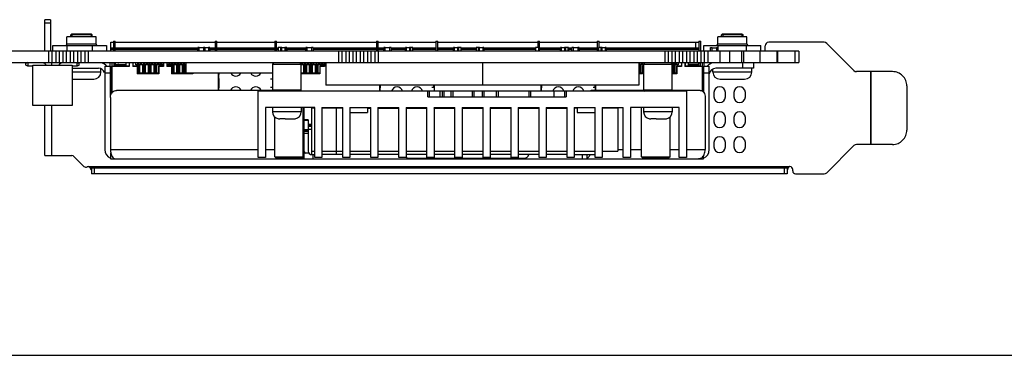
# Model space of a CAD drawing. Header units: millimetres. Extents: x -569 to -228, y 280 to 627.
# Tile 2 of 24: x -454 to -316, y 280 to 327. Entities that reach past the tile are written whole.
import ezdxf

# ---------------------------------------------------------------- set-up
doc = ezdxf.new("R2010")
doc.units = ezdxf.units.MM
doc.header["$LTSCALE"] = 32.67
doc.layers.get('0').update_dxf_attribs({"linetype": 'CONTINUOUS'})
doc.layers.add('00_COMPONENTS', color=7, linetype='CONTINUOUS')

msp = doc.modelspace()

# ---------------------------------------------------------------- linework, layer by layer
msp.add_line((-569.084, 280.079), (-227.558, 280.079))
at = {"layer": '00_COMPONENTS', "color": 7}
for p, q in [((-450.886, 322.702), (-450.886, 327.112)), ((-450.086, 327.112), (-450.886, 327.112)), ((-450.086, 327.112), (-450.086, 322.702)), ((-447.776, 323.702), (-447.776, 324.702)), ((-443.676, 324.702), (-447.776, 324.702)), ((-447.126, 325.102), (-447.226, 325.002)), ((-447.226, 324.702), (-447.226, 325.002)), ((-444.226, 325.002), (-447.226, 325.002)), ((-444.328, 325.102), (-447.125, 325.102)), ((-444.326, 325.102), (-444.226, 325.002)), ((-444.226, 324.702), (-444.226, 325.002)), ((-443.676, 323.702), (-443.676, 324.702)), ((-352.476, 324.702), (-356.576, 324.702)), ((-356.576, 323.702), (-356.576, 324.702)), ((-355.926, 325.102), (-356.026, 325.002)), ((-353.026, 325.002), (-356.026, 325.002)), ((-356.026, 324.702), (-356.026, 325.002)), ((-353.128, 325.102), (-355.925, 325.102)), ((-353.126, 325.102), (-353.026, 325.002)), ((-353.026, 324.702), (-353.026, 325.002)), ((-352.476, 323.702), (-352.476, 324.702)), ((-449.726, 322.702), (-449.726, 323.502)), ((-449.726, 323.502), (-442.226, 323.502)), ((-442.226, 323.502), (-442.226, 322.702)), ((-441.626, 323.142), (-441.626, 323.942)), ((-441.626, 323.942), (-441.251, 323.942)), ((-441.626, 322.702), (-441.626, 323.142)), ((-441.251, 323.142), (-441.626, 323.142)), ((-441.251, 324.102), (-441.251, 322.702)), ((-441.251, 324.102), (-441.002, 324.102)), ((-441.002, 322.702), (-441.002, 324.102)), ((-441.002, 323.942), (-427, 323.942)), ((-429.421, 323.142), (-441.002, 323.142)), ((-429.421, 322.702), (-429.421, 323.202)), ((-429.221, 323.202), (-429.421, 323.202)), ((-428.621, 323.182), (-429.221, 323.182)), ((-428.421, 323.202), (-428.621, 323.202)), ((-428.421, 323.202), (-428.421, 322.702)), ((-427.935, 323.182), (-428.421, 323.182)), ((-427.735, 323.202), (-427.935, 323.202)), ((-427.735, 323.202), (-427.735, 322.702)), ((-427, 323.142), (-427.735, 323.142)), ((-427, 324.102), (-427, 322.702)), ((-427, 324.102), (-426.751, 324.102)), ((-426.751, 322.702), (-426.751, 324.102)), ((-426.751, 323.942), (-418.651, 323.942)), ((-418.651, 323.142), (-426.751, 323.142)), ((-418.651, 324.102), (-418.651, 322.702)), ((-418.651, 324.102), (-418.402, 324.102)), ((-418.402, 322.702), (-418.402, 324.102)), ((-418.402, 323.942), (-404.4, 323.942)), ((-418.146, 323.142), (-418.402, 323.142)), ((-418.146, 323.202), (-418.146, 322.702)), ((-417.651, 323.202), (-418.146, 323.202)), ((-417.792, 322.702), (-417.792, 323.202)), ((-417.241, 323.182), (-417.665, 323.182)), ((-416.937, 323.202), (-417.227, 323.202)), ((-417.085, 323.202), (-417.085, 322.702)), ((-416.937, 323.202), (-416.937, 322.702)), ((-414.282, 323.142), (-416.937, 323.142)), ((-414.282, 322.702), (-414.282, 323.202)), ((-414.082, 323.202), (-414.282, 323.202)), ((-413.482, 323.182), (-414.082, 323.182)), ((-413.282, 323.202), (-413.482, 323.202)), ((-413.282, 323.202), (-413.282, 322.702)), ((-404.4, 323.142), (-413.282, 323.142)), ((-404.4, 324.102), (-404.4, 322.702)), ((-404.4, 324.102), (-404.151, 324.102)), ((-404.151, 322.702), (-404.151, 324.102)), ((-404.151, 323.942), (-396.051, 323.942)), ((-403.35, 323.142), (-404.151, 323.142)), ((-403.35, 322.702), (-403.35, 323.202)), ((-403.15, 323.202), (-403.35, 323.202)), ((-402.55, 323.182), (-403.15, 323.182)), ((-402.35, 323.202), (-402.55, 323.202)), ((-402.35, 323.202), (-402.35, 322.702)), ((-400.34, 323.142), (-402.35, 323.142)), ((-400.34, 322.702), (-400.34, 323.202)), ((-400.198, 323.202), (-400.34, 323.202)), ((-399.76, 323.182), (-400.184, 323.182)), ((-399.279, 323.202), (-399.774, 323.202)), ((-399.633, 323.202), (-399.633, 322.702)), ((-399.279, 322.702), (-399.279, 323.202)), ((-396.051, 323.142), (-399.279, 323.142)), ((-396.051, 324.102), (-396.051, 322.702)), ((-396.051, 324.102), (-395.802, 324.102)), ((-395.802, 322.702), (-395.802, 324.102)), ((-395.802, 323.942), (-381.8, 323.942)), ((-393.582, 323.142), (-395.802, 323.142)), ((-393.582, 322.702), (-393.582, 323.202)), ((-393.441, 323.202), (-393.582, 323.202)), ((-393.002, 323.182), (-393.426, 323.182)), ((-392.521, 323.202), (-393.016, 323.202)), ((-392.875, 323.202), (-392.875, 322.702)), ((-392.521, 322.702), (-392.521, 323.202)), ((-390.428, 323.142), (-392.521, 323.142)), ((-389.933, 323.202), (-390.428, 323.202)), ((-390.428, 323.202), (-390.428, 322.702)), ((-390.075, 322.702), (-390.075, 323.202)), ((-389.523, 323.182), (-389.947, 323.182)), ((-389.368, 323.202), (-389.509, 323.202)), ((-389.368, 323.202), (-389.368, 322.702)), ((-382.124, 323.142), (-389.368, 323.142)), ((-381.624, 323.202), (-382.124, 323.202)), ((-382.124, 323.202), (-382.124, 322.702)), ((-381.8, 324.102), (-381.551, 324.102)), ((-381.8, 324.102), (-381.8, 323.202)), ((-381.624, 322.702), (-381.624, 323.202)), ((-381.551, 322.702), (-381.551, 324.102)), ((-381.551, 323.942), (-373.451, 323.942)), ((-378.596, 323.142), (-381.551, 323.142)), ((-378.455, 323.202), (-378.596, 323.202)), ((-378.596, 322.702), (-378.596, 323.202)), ((-378.016, 323.182), (-378.44, 323.182)), ((-377.491, 323.202), (-378.03, 323.202)), ((-377.889, 323.202), (-377.889, 322.702)), ((-377.535, 322.702), (-377.535, 323.202)), ((-377.491, 323.202), (-377.491, 322.702)), ((-376.995, 323.142), (-377.491, 323.142)), ((-376.795, 323.202), (-376.995, 323.202)), ((-376.995, 322.702), (-376.995, 323.202)), ((-376.195, 323.182), (-376.795, 323.182)), ((-375.995, 323.202), (-376.195, 323.202)), ((-375.995, 323.202), (-375.995, 322.702)), ((-373.451, 323.142), (-375.995, 323.142)), ((-373.451, 324.102), (-373.202, 324.102)), ((-373.451, 324.102), (-373.451, 322.702)), ((-372.769, 323.202), (-373.264, 323.202)), ((-373.264, 323.202), (-373.264, 322.702)), ((-373.202, 323.202), (-373.202, 324.102)), ((-373.202, 323.942), (-359.2, 323.942)), ((-372.91, 322.702), (-372.91, 323.202)), ((-372.359, 323.182), (-372.783, 323.182)), ((-372.203, 323.202), (-372.345, 323.202)), ((-372.203, 323.202), (-372.203, 322.702)), ((-359.2, 323.142), (-372.203, 323.142)), ((-359.2, 324.102), (-358.951, 324.102)), ((-359.2, 324.102), (-359.2, 322.702)), ((-358.951, 322.702), (-358.951, 324.102)), ((-358.526, 323.502), (-350.526, 323.502)), ((-358.526, 322.702), (-358.526, 323.502)), ((-357.561, 323.202), (-357.361, 323.202)), ((-357.561, 322.702), (-357.561, 323.202)), ((-357.361, 323.182), (-356.761, 323.182)), ((-356.761, 323.202), (-356.561, 323.202)), ((-356.561, 323.202), (-356.561, 322.702)), ((-350.526, 322.702), (-350.526, 323.502)), ((-349.926, 322.702), (-349.926, 323.442)), ((-341.653, 323.942), (-349.426, 323.942)), ((-337.483, 319.978), (-341.3, 323.795)), ((-345.226, 322.702), (-456.376, 322.702)), ((-450.355, 322.702), (-450.355, 321.102)), ((-449.847, 321.102), (-449.847, 322.702)), ((-449.339, 322.702), (-449.339, 321.102)), ((-448.831, 321.102), (-448.831, 322.702)), ((-448.323, 322.702), (-448.323, 321.102)), ((-447.815, 321.102), (-447.815, 322.702)), ((-447.307, 322.702), (-447.307, 321.102)), ((-446.799, 321.102), (-446.799, 322.702)), ((-446.291, 322.702), (-446.291, 321.102)), ((-445.783, 321.102), (-445.783, 322.702)), ((-445.275, 322.702), (-445.275, 321.102)), ((-444.767, 321.102), (-444.767, 322.702)), ((-409.715, 322.702), (-409.715, 321.102)), ((-409.207, 321.102), (-409.207, 322.702)), ((-408.699, 322.702), (-408.699, 321.102)), ((-408.191, 321.102), (-408.191, 322.702)), ((-407.683, 322.702), (-407.683, 321.102)), ((-407.175, 321.102), (-407.175, 322.702)), ((-406.667, 322.702), (-406.667, 321.102)), ((-406.159, 321.102), (-406.159, 322.702)), ((-405.651, 322.702), (-405.651, 321.102)), ((-405.143, 321.102), (-405.143, 322.702)), ((-404.635, 322.702), (-404.635, 321.102)), ((-404.127, 321.102), (-404.127, 322.702)), ((-363.995, 322.702), (-363.995, 321.102)), ((-363.487, 321.102), (-363.487, 322.702)), ((-362.979, 322.702), (-362.979, 321.102)), ((-362.471, 321.102), (-362.471, 322.702)), ((-361.963, 322.702), (-361.963, 321.102)), ((-361.455, 321.102), (-361.455, 322.702)), ((-360.947, 322.702), (-360.947, 321.102)), ((-360.439, 321.102), (-360.439, 322.702)), ((-359.931, 322.702), (-359.931, 321.102)), ((-359.423, 321.102), (-359.423, 322.702)), ((-358.915, 322.702), (-358.915, 321.102)), ((-358.407, 321.102), (-358.407, 322.702)), ((-357.976, 322.702), (-357.976, 321.102)), ((-353.176, 321.102), (-353.176, 322.702)), ((-350.65, 322.702), (-350.65, 321.102)), ((-348.276, 322.702), (-348.276, 321.102)), ((-348.176, 322.702), (-348.176, 321.102)), ((-345.226, 322.702), (-345.226, 321.102)), ((-456.376, 321.102), (-345.226, 321.102)), ((-453.236, 321.102), (-453.536, 320.952)), ((-453.536, 320.752), (-453.536, 320.952)), ((-453.236, 320.602), (-453.536, 320.752)), ((-453.236, 321.102), (-453.236, 320.602)), ((-452.536, 320.602), (-453.236, 320.602)), ((-452.536, 315.102), (-452.536, 320.752)), ((-452.536, 320.752), (-447.036, 320.752)), ((-450.886, 320.961), (-450.886, 321.102)), ((-448.66, 320.978), (-448.66, 321.102)), ((-447.036, 320.752), (-447.036, 315.102)), ((-446.336, 320.602), (-447.036, 320.602)), ((-447.036, 320.302), (-443.36, 320.302)), ((-446.336, 320.602), (-446.336, 321.102)), ((-446.036, 320.752), (-446.336, 320.602)), ((-446.3, 321.084), (-446.036, 320.952)), ((-446.036, 320.752), (-446.036, 320.952)), ((-443.001, 321.063), (-443.001, 321.102)), ((-443.001, 319.772), (-443.001, 320.227)), ((-442.46, 320.602), (-442.46, 308.902)), ((-442.46, 320.602), (-441.66, 320.602)), ((-441.751, 320.902), (-441.751, 320.602)), ((-441.66, 316.202), (-441.66, 320.602)), ((-441.517, 319.452), (-441.517, 320.402)), ((-441.457, 316.848), (-441.457, 320.543)), ((-439.057, 320.543), (-441.457, 320.543)), ((-441.451, 316.857), (-441.451, 321.102)), ((-441.201, 321.102), (-441.201, 320.643)), ((-441.201, 320.643), (-439.051, 320.643)), ((-441.008, 321.102), (-441.008, 320.643)), ((-441.008, 320.852), (-440.497, 320.852)), ((-440.867, 320.752), (-441.008, 320.752)), ((-441.002, 320.643), (-441.002, 321.102)), ((-440.497, 320.752), (-439.501, 320.752)), ((-440.491, 320.852), (-439.501, 320.852)), ((-439.501, 321.102), (-439.501, 320.643)), ((-439.057, 321.102), (-439.057, 320.543)), ((-439.051, 321.102), (-439.051, 320.643)), ((-438.557, 321.102), (-438.557, 320.543)), ((-437.907, 320.543), (-438.557, 320.543)), ((-438.551, 321.102), (-438.551, 320.643)), ((-438.551, 320.643), (-437.901, 320.643)), ((-438.101, 320.802), (-438.101, 321.102)), ((-438.101, 320.852), (-437.901, 320.852)), ((-437.901, 320.802), (-438.101, 320.802)), ((-438.001, 320.643), (-438.001, 320.802)), ((-437.907, 320.543), (-437.907, 319.543)), ((-437.901, 321.102), (-437.901, 319.643)), ((-437.701, 320.902), (-437.901, 320.902)), ((-437.701, 319.643), (-437.701, 321.102)), ((-437.701, 320.852), (-437.501, 320.852)), ((-437.101, 320.802), (-437.701, 320.802)), ((-437.701, 320.447), (-437.601, 320.447)), ((-437.601, 320.802), (-437.601, 319.643)), ((-437.501, 321.102), (-437.501, 320.803)), ((-437.301, 320.803), (-437.301, 321.102)), ((-437.301, 320.852), (-437.101, 320.852)), ((-437.201, 320.802), (-437.201, 319.643)), ((-437.101, 320.447), (-437.201, 320.447)), ((-437.101, 321.102), (-437.101, 319.643)), ((-436.901, 320.902), (-437.101, 320.902)), ((-436.901, 320.902), (-436.901, 321.102)), ((-436.901, 319.643), (-436.901, 320.899)), ((-436.901, 320.852), (-436.701, 320.852)), ((-436.301, 320.802), (-436.901, 320.802)), ((-436.801, 320.447), (-436.901, 320.447)), ((-436.801, 320.802), (-436.801, 319.643)), ((-436.701, 321.102), (-436.701, 320.803)), ((-436.501, 320.803), (-436.501, 321.102)), ((-436.301, 320.852), (-436.501, 320.852)), ((-436.401, 320.802), (-436.401, 319.643)), ((-436.301, 320.447), (-436.401, 320.447)), ((-436.301, 321.102), (-436.301, 319.643)), ((-436.101, 320.902), (-436.301, 320.902)), ((-436.101, 320.902), (-436.101, 321.102)), ((-436.101, 319.643), (-436.101, 320.899)), ((-435.901, 320.852), (-436.101, 320.852)), ((-435.501, 320.802), (-436.101, 320.802)), ((-436.001, 320.447), (-436.101, 320.447)), ((-436.001, 320.802), (-436.001, 319.643)), ((-435.901, 321.102), (-435.901, 320.803)), ((-435.701, 320.803), (-435.701, 321.102)), ((-435.601, 320.802), (-435.601, 319.643)), ((-435.501, 320.447), (-435.601, 320.447)), ((-435.501, 321.102), (-435.501, 319.643)), ((-435.301, 320.902), (-435.501, 320.902)), ((-435.301, 319.643), (-435.301, 321.102)), ((-434.701, 320.802), (-435.301, 320.802)), ((-435.201, 320.447), (-435.301, 320.447)), ((-435.201, 320.802), (-435.201, 319.643)), ((-435.101, 321.102), (-435.101, 320.803)), ((-434.907, 320.543), (-434.907, 319.543)), ((-434.257, 320.543), (-434.907, 320.543)), ((-434.901, 320.803), (-434.901, 321.102)), ((-434.701, 320.852), (-434.901, 320.852)), ((-434.901, 319.643), (-434.901, 320.643)), ((-434.901, 320.643), (-434.251, 320.643)), ((-434.801, 320.802), (-434.801, 320.643)), ((-434.701, 321.102), (-434.701, 320.643)), ((-434.501, 320.902), (-434.701, 320.902)), ((-434.501, 320.902), (-434.501, 321.102)), ((-434.501, 320.643), (-434.501, 320.899)), ((-434.301, 320.852), (-434.501, 320.852)), ((-434.257, 320.802), (-434.501, 320.802)), ((-434.401, 320.802), (-434.401, 320.643)), ((-434.301, 321.102), (-434.301, 320.803)), ((-434.257, 321.102), (-434.257, 320.543)), ((-434.251, 321.102), (-434.251, 320.643)), ((-433.757, 321.102), (-433.757, 320.543)), ((-433.701, 320.902), (-433.757, 320.902)), ((-433.107, 320.543), (-433.757, 320.543)), ((-433.751, 321.102), (-433.751, 320.643)), ((-433.751, 320.643), (-433.101, 320.643)), ((-433.701, 320.902), (-433.701, 321.102)), ((-433.701, 320.643), (-433.701, 320.899)), ((-433.501, 320.852), (-433.701, 320.852)), ((-433.101, 320.802), (-433.701, 320.802)), ((-433.601, 320.802), (-433.601, 320.643)), ((-433.501, 321.102), (-433.501, 320.803)), ((-433.301, 320.803), (-433.301, 321.102)), ((-433.101, 320.852), (-433.301, 320.852)), ((-433.201, 320.802), (-433.201, 320.643)), ((-433.107, 320.543), (-433.107, 319.543)), ((-433.101, 321.102), (-433.101, 319.643)), ((-432.901, 320.902), (-433.101, 320.902)), ((-432.901, 319.643), (-432.901, 321.102)), ((-432.701, 320.852), (-432.901, 320.852)), ((-432.301, 320.802), (-432.901, 320.802)), ((-432.801, 320.447), (-432.901, 320.447)), ((-432.801, 320.802), (-432.801, 319.643)), ((-432.701, 321.102), (-432.701, 320.803)), ((-432.501, 320.803), (-432.501, 321.102)), ((-432.301, 320.852), (-432.501, 320.852)), ((-432.401, 320.802), (-432.401, 319.643)), ((-432.301, 320.447), (-432.401, 320.447)), ((-432.301, 321.102), (-432.301, 319.643)), ((-432.101, 320.902), (-432.301, 320.902)), ((-432.101, 320.902), (-432.101, 321.102)), ((-432.101, 319.643), (-432.101, 320.899)), ((-431.901, 320.852), (-432.101, 320.852)), ((-431.501, 320.802), (-432.101, 320.802)), ((-432.001, 320.447), (-432.101, 320.447)), ((-432.001, 320.802), (-432.001, 319.643)), ((-431.901, 321.102), (-431.901, 320.803)), ((-431.701, 320.803), (-431.701, 321.102)), ((-431.501, 320.852), (-431.701, 320.852)), ((-431.601, 320.802), (-431.601, 319.643)), ((-431.501, 320.447), (-431.601, 320.447)), ((-431.501, 321.102), (-431.501, 319.643)), ((-431.301, 320.902), (-431.501, 320.902)), ((-431.301, 320.902), (-431.301, 321.102)), ((-431.301, 319.643), (-431.301, 320.899)), ((-431.116, 320.852), (-431.301, 320.852)), ((-431.116, 320.802), (-431.301, 320.802)), ((-431.201, 320.447), (-431.301, 320.447)), ((-431.201, 320.802), (-431.201, 319.643)), ((-431.116, 321.102), (-431.116, 319.629)), ((-418.753, 321.102), (-418.953, 320.902)), ((-418.953, 320.902), (-418.953, 317.302)), ((-418.953, 320.902), (-414.953, 320.902)), ((-414.953, 320.902), (-415.153, 321.102)), ((-415.101, 321.102), (-415.101, 321.05)), ((-414.953, 317.302), (-414.953, 320.902)), ((-414.953, 320.852), (-414.901, 320.852)), ((-414.501, 320.802), (-414.953, 320.802)), ((-414.901, 321.102), (-414.901, 320.803)), ((-414.701, 320.803), (-414.701, 321.102)), ((-414.701, 320.852), (-414.501, 320.852)), ((-414.601, 320.802), (-414.601, 319.643)), ((-414.501, 320.447), (-414.601, 320.447)), ((-414.501, 321.102), (-414.501, 319.643)), ((-414.301, 320.902), (-414.501, 320.902)), ((-414.301, 320.902), (-414.301, 321.102)), ((-414.301, 319.643), (-414.301, 320.899)), ((-414.301, 320.852), (-414.101, 320.852)), ((-413.701, 320.802), (-414.301, 320.802)), ((-414.201, 320.447), (-414.301, 320.447)), ((-414.201, 320.802), (-414.201, 319.643)), ((-414.101, 321.102), (-414.101, 320.803)), ((-413.901, 320.803), (-413.901, 321.102)), ((-413.701, 320.852), (-413.901, 320.852)), ((-413.801, 320.802), (-413.801, 319.643)), ((-413.701, 320.447), (-413.801, 320.447)), ((-413.701, 321.102), (-413.701, 319.643)), ((-413.501, 320.902), (-413.701, 320.902)), ((-413.501, 320.902), (-413.501, 321.102)), ((-413.501, 319.643), (-413.501, 320.899)), ((-413.301, 320.852), (-413.501, 320.852)), ((-412.901, 320.802), (-413.501, 320.802)), ((-413.401, 320.447), (-413.501, 320.447)), ((-413.401, 320.802), (-413.401, 319.643)), ((-413.301, 321.102), (-413.301, 320.803)), ((-413.101, 320.803), (-413.101, 321.102)), ((-413.001, 320.802), (-413.001, 319.643)), ((-412.901, 320.447), (-413.001, 320.447)), ((-412.901, 321.102), (-412.901, 319.643)), ((-412.701, 320.902), (-412.901, 320.902)), ((-412.701, 319.643), (-412.701, 321.102)), ((-412.101, 320.802), (-412.701, 320.802)), ((-412.601, 320.447), (-412.701, 320.447)), ((-412.601, 320.802), (-412.601, 319.643)), ((-412.501, 321.102), (-412.501, 320.803)), ((-412.307, 320.543), (-412.307, 319.543)), ((-411.657, 320.543), (-412.307, 320.543)), ((-412.301, 320.803), (-412.301, 321.102)), ((-412.101, 320.852), (-412.301, 320.852)), ((-412.301, 319.643), (-412.301, 320.643)), ((-412.301, 320.643), (-411.651, 320.643)), ((-412.201, 320.802), (-412.201, 320.643)), ((-412.101, 321.102), (-412.101, 320.643)), ((-411.901, 320.902), (-412.101, 320.902)), ((-411.901, 320.902), (-411.901, 321.102)), ((-411.901, 320.643), (-411.901, 320.899)), ((-411.701, 320.852), (-411.901, 320.852)), ((-411.657, 320.802), (-411.901, 320.802)), ((-411.801, 320.802), (-411.801, 320.643)), ((-411.701, 321.102), (-411.701, 320.803)), ((-411.657, 321.102), (-411.657, 320.543)), ((-411.651, 321.102), (-411.651, 320.643)), ((-411.467, 321.102), (-411.467, 317.952)), ((-389.547, 321.102), (-389.547, 317.952)), ((-367.626, 321.102), (-367.626, 317.952)), ((-367.501, 320.902), (-367.626, 320.902)), ((-367.501, 319.643), (-367.501, 321.102)), ((-366.954, 320.802), (-367.501, 320.802)), ((-367.401, 320.447), (-367.501, 320.447)), ((-367.401, 320.802), (-367.401, 319.643)), ((-367.301, 321.102), (-367.301, 320.803)), ((-366.954, 320.543), (-367.107, 320.543)), ((-367.107, 320.543), (-367.107, 319.543)), ((-367.101, 320.803), (-367.101, 321.102)), ((-366.954, 320.852), (-367.101, 320.852)), ((-367.101, 320.643), (-366.954, 320.643)), ((-367.101, 319.643), (-367.101, 320.643)), ((-367.001, 320.802), (-367.001, 320.643)), ((-366.754, 321.102), (-366.954, 320.902)), ((-366.954, 320.902), (-366.954, 317.302)), ((-366.953, 320.902), (-362.954, 320.902)), ((-366.901, 321.102), (-366.901, 320.954)), ((-362.954, 320.902), (-363.154, 321.102)), ((-363.101, 321.05), (-363.101, 321.102)), ((-362.954, 317.302), (-362.954, 320.902)), ((-362.901, 320.852), (-362.954, 320.852)), ((-362.954, 320.802), (-362.901, 320.802)), ((-362.954, 320.447), (-362.901, 320.447)), ((-362.901, 321.102), (-362.901, 319.643)), ((-362.701, 320.902), (-362.901, 320.902)), ((-362.701, 319.643), (-362.701, 321.102)), ((-362.601, 320.852), (-362.701, 320.852)), ((-362.101, 320.802), (-362.701, 320.802)), ((-362.701, 320.447), (-362.601, 320.447)), ((-362.607, 321.102), (-362.607, 320.802)), ((-362.601, 321.102), (-362.601, 321.002)), ((-362.601, 320.802), (-362.601, 319.643)), ((-362.501, 321.102), (-362.501, 320.803)), ((-361.657, 320.543), (-362.307, 320.543)), ((-362.307, 320.543), (-362.307, 319.543)), ((-362.301, 320.803), (-362.301, 321.102)), ((-362.301, 320.643), (-361.651, 320.643)), ((-362.301, 319.643), (-362.301, 320.643)), ((-362.101, 321.102), (-362.101, 320.802)), ((-361.657, 321.102), (-361.657, 320.543)), ((-361.651, 321.102), (-361.651, 320.643)), ((-361.157, 321.102), (-361.157, 320.543)), ((-358.757, 320.543), (-361.157, 320.543)), ((-361.151, 321.102), (-361.151, 320.643)), ((-361.151, 320.643), (-359.001, 320.643)), ((-360.701, 321.102), (-360.701, 320.643)), ((-359.206, 320.852), (-360.701, 320.852)), ((-359.717, 320.752), (-360.701, 320.752)), ((-359.206, 320.752), (-359.335, 320.752)), ((-359.001, 321.002), (-359.206, 321.002)), ((-359.206, 320.643), (-359.206, 321.002)), ((-359.2, 320.643), (-359.2, 321.102)), ((-359.001, 320.643), (-359.001, 321.102)), ((-358.757, 320.543), (-358.757, 317.127)), ((-358.751, 321.102), (-358.751, 317.123)), ((-358.697, 320.402), (-358.697, 319.452)), ((-358.557, 320.602), (-357.757, 320.602)), ((-358.557, 320.602), (-358.557, 316.945)), ((-358.451, 320.602), (-358.451, 320.902)), ((-357.757, 308.902), (-357.757, 320.602)), ((-357.251, 321.055), (-357.251, 321.102)), ((-357.251, 319.772), (-357.251, 320.211)), ((-351.557, 320.302), (-356.857, 320.302)), ((-351.801, 319.772), (-351.801, 320.302)), ((-351.557, 321.102), (-351.557, 320.302)), ((-447.036, 318.772), (-444.001, 318.772)), ((-441.517, 319.952), (-441.66, 319.952)), ((-441.457, 318.793), (-441.66, 318.793)), ((-441.582, 318.793), (-441.582, 317.593)), ((-441.457, 319.452), (-441.517, 319.452)), ((-434.907, 319.543), (-437.907, 319.543)), ((-437.901, 319.643), (-434.901, 319.643)), ((-437.601, 319.802), (-437.701, 319.802)), ((-437.101, 319.802), (-437.201, 319.802)), ((-436.801, 319.802), (-436.901, 319.802)), ((-436.301, 319.802), (-436.401, 319.802)), ((-436.001, 319.802), (-436.101, 319.802)), ((-435.501, 319.802), (-435.601, 319.802)), ((-435.201, 319.802), (-435.301, 319.802)), ((-430.107, 319.543), (-433.107, 319.543)), ((-433.101, 319.643), (-431.116, 319.643)), ((-432.801, 319.802), (-432.901, 319.802)), ((-432.301, 319.802), (-432.401, 319.802)), ((-432.001, 319.802), (-432.101, 319.802)), ((-431.501, 319.802), (-431.601, 319.802)), ((-431.201, 319.802), (-431.301, 319.802)), ((-418.953, 319.629), (-431.116, 319.629)), ((-430.107, 319.629), (-430.107, 319.543)), ((-426.557, 319.629), (-426.557, 317.202)), ((-426.497, 319.452), (-426.557, 319.452)), ((-426.551, 319.629), (-426.551, 317.202)), ((-426.497, 319.629), (-426.497, 319.452)), ((-426.432, 317.593), (-426.432, 318.793)), ((-426.378, 318.793), (-426.432, 318.793)), ((-418.982, 318.793), (-419.234, 318.793)), ((-418.982, 318.793), (-418.982, 317.593)), ((-414.953, 319.643), (-412.301, 319.643)), ((-412.307, 319.543), (-414.953, 319.543)), ((-414.501, 319.802), (-414.601, 319.802)), ((-414.201, 319.802), (-414.301, 319.802)), ((-413.701, 319.802), (-413.801, 319.802)), ((-413.401, 319.802), (-413.501, 319.802)), ((-412.901, 319.802), (-413.001, 319.802)), ((-412.601, 319.802), (-412.701, 319.802)), ((-367.626, 319.643), (-367.101, 319.643)), ((-367.107, 319.543), (-367.626, 319.543)), ((-367.401, 319.802), (-367.501, 319.802)), ((-362.901, 319.802), (-362.954, 319.802)), ((-362.954, 319.643), (-362.301, 319.643)), ((-362.307, 319.543), (-362.954, 319.543)), ((-362.601, 319.802), (-362.701, 319.802)), ((-358.697, 319.452), (-358.757, 319.452)), ((-358.697, 319.952), (-358.557, 319.952)), ((-358.557, 318.793), (-358.632, 318.793)), ((-358.632, 317.593), (-358.632, 318.793)), ((-356.251, 318.772), (-352.801, 318.772)), ((-332.064, 319.832), (-337.129, 319.832)), ((-441.485, 317.593), (-441.66, 317.593)), ((-441.485, 317.493), (-441.485, 316.807)), ((-441.48, 316.816), (-441.48, 317.593)), ((-426.378, 317.593), (-426.551, 317.593)), ((-426.529, 317.493), (-426.529, 317.202)), ((-426.523, 317.202), (-426.523, 317.593)), ((-418.982, 317.593), (-419.234, 317.593)), ((-367.626, 317.952), (-411.467, 317.952)), ((-403.957, 317.952), (-403.957, 317.102)), ((-403.951, 317.952), (-403.951, 317.102)), ((-403.779, 317.593), (-403.951, 317.593)), ((-403.929, 317.493), (-403.929, 317.102)), ((-403.923, 317.102), (-403.923, 317.593)), ((-403.832, 317.593), (-403.832, 317.952)), ((-396.285, 317.593), (-396.634, 317.593)), ((-396.382, 317.952), (-396.382, 317.593)), ((-396.285, 317.493), (-396.285, 317.102)), ((-396.28, 317.102), (-396.28, 317.593)), ((-396.257, 317.102), (-396.257, 317.952)), ((-396.251, 317.102), (-396.251, 317.952)), ((-381.357, 317.952), (-381.357, 317.102)), ((-381.351, 317.952), (-381.351, 317.102)), ((-381.178, 317.593), (-381.351, 317.593)), ((-381.329, 317.493), (-381.329, 317.102)), ((-381.323, 317.102), (-381.323, 317.593)), ((-381.232, 317.593), (-381.232, 317.952)), ((-373.685, 317.593), (-374.034, 317.593)), ((-373.782, 317.952), (-373.782, 317.593)), ((-373.685, 317.493), (-373.685, 317.202)), ((-373.68, 317.202), (-373.68, 317.593)), ((-373.657, 317.202), (-373.657, 317.952)), ((-373.651, 317.202), (-373.651, 317.952)), ((-358.557, 317.593), (-358.751, 317.593)), ((-358.729, 317.493), (-358.729, 317.108)), ((-358.723, 317.105), (-358.723, 317.593)), ((-330.071, 317.832), (-330.071, 311.632)), ((-441.659, 316.202), (-441.659, 308.902)), ((-418.853, 317.202), (-440.81, 317.202)), ((-420.953, 307.802), (-420.953, 317.102)), ((-360.953, 317.102), (-420.953, 317.102)), ((-418.953, 317.302), (-418.753, 317.102)), ((-418.953, 317.302), (-414.953, 317.302)), ((-418.885, 317.234), (-418.885, 317.202)), ((-418.88, 317.202), (-418.88, 317.228)), ((-415.153, 317.102), (-414.953, 317.302)), ((-397.206, 316.302), (-377.806, 316.302)), ((-397.006, 317.102), (-397.006, 316.302)), ((-395.159, 316.302), (-395.159, 317.102)), ((-393.911, 316.302), (-393.911, 317.102)), ((-390.751, 317.102), (-390.751, 316.302)), ((-389.527, 316.302), (-389.527, 317.102)), ((-387.357, 317.102), (-387.357, 316.302)), ((-383.006, 316.302), (-383.006, 317.102)), ((-378.006, 316.302), (-378.006, 317.102)), ((-366.854, 317.202), (-374.17, 317.202)), ((-366.954, 317.302), (-362.954, 317.302)), ((-366.954, 317.302), (-366.754, 317.102)), ((-363.154, 317.102), (-362.954, 317.302)), ((-359.021, 317.202), (-363.054, 317.202)), ((-360.953, 317.102), (-360.953, 307.802)), ((-358.327, 316.202), (-358.327, 308.902)), ((-357.101, 316.902), (-357.101, 316.302)), ((-355.501, 316.302), (-355.501, 316.902)), ((-354.301, 316.902), (-354.301, 316.302)), ((-352.701, 316.302), (-352.701, 316.902)), ((-447.036, 315.102), (-452.536, 315.102)), ((-450.886, 308.062), (-450.886, 315.102)), ((-419.953, 314.802), (-419.953, 307.802)), ((-413.043, 314.802), (-419.953, 314.802)), ((-418.953, 314.802), (-418.953, 314.202)), ((-414.953, 314.802), (-414.953, 314.202)), ((-414.653, 307.902), (-414.653, 314.802)), ((-414.58, 314.802), (-414.58, 308.902)), ((-413.453, 308.202), (-413.453, 314.702)), ((-413.043, 314.702), (-413.453, 314.702)), ((-413.043, 307.802), (-413.043, 314.802)), ((-412.043, 314.802), (-412.043, 307.802)), ((-412.043, 314.802), (-409.113, 314.802)), ((-409.113, 314.702), (-412.043, 314.702)), ((-411.953, 314.702), (-411.953, 314.802)), ((-409.113, 307.802), (-409.113, 314.802)), ((-408.113, 314.802), (-408.113, 307.802)), ((-408.113, 314.802), (-405.183, 314.802)), ((-405.653, 314.802), (-405.653, 314.102)), ((-405.653, 314.702), (-405.183, 314.702)), ((-405.183, 307.802), (-405.183, 314.802)), ((-404.183, 314.802), (-404.183, 307.802)), ((-404.183, 314.802), (-401.253, 314.802)), ((-404.183, 314.702), (-401.253, 314.702)), ((-403.957, 314.802), (-403.957, 314.702)), ((-403.924, 314.71), (-403.957, 314.717)), ((-403.951, 314.802), (-403.951, 314.702)), ((-403.881, 314.802), (-403.902, 314.705)), ((-401.253, 307.802), (-401.253, 314.802)), ((-400.253, 314.802), (-400.253, 307.802)), ((-400.253, 314.802), (-397.323, 314.802)), ((-400.253, 314.702), (-397.323, 314.702)), ((-397.323, 307.802), (-397.323, 314.802)), ((-396.327, 314.702), (-396.257, 314.717)), ((-396.323, 314.802), (-393.393, 314.802)), ((-396.323, 314.802), (-396.323, 307.802)), ((-396.323, 314.702), (-393.393, 314.702)), ((-396.301, 314.708), (-396.317, 314.78)), ((-396.257, 314.702), (-396.257, 314.802)), ((-396.251, 314.702), (-396.251, 314.802)), ((-393.393, 307.802), (-393.393, 314.802)), ((-392.393, 314.802), (-389.463, 314.802)), ((-392.393, 314.802), (-392.393, 307.802)), ((-392.393, 314.702), (-389.463, 314.702)), ((-389.463, 307.802), (-389.463, 314.802)), ((-388.463, 314.802), (-385.533, 314.802)), ((-388.463, 314.802), (-388.463, 307.802)), ((-388.463, 314.702), (-385.533, 314.702)), ((-385.533, 307.802), (-385.533, 314.802)), ((-384.533, 314.802), (-381.603, 314.802)), ((-384.533, 314.802), (-384.533, 307.802)), ((-384.533, 314.702), (-381.603, 314.702)), ((-381.603, 307.802), (-381.603, 314.802)), ((-380.603, 314.802), (-377.673, 314.802)), ((-380.603, 314.802), (-380.603, 307.802)), ((-380.603, 314.702), (-377.673, 314.702)), ((-378.953, 314.702), (-378.953, 314.802)), ((-377.673, 307.802), (-377.673, 314.802)), ((-376.673, 314.802), (-373.743, 314.802)), ((-376.673, 314.802), (-376.673, 307.802)), ((-376.253, 314.702), (-376.673, 314.702)), ((-376.253, 314.802), (-376.253, 314.102)), ((-373.743, 307.802), (-373.743, 314.802)), ((-372.743, 314.802), (-369.813, 314.802)), ((-372.743, 314.802), (-372.743, 307.802)), ((-370.553, 314.702), (-372.743, 314.702)), ((-371.837, 314.702), (-371.837, 314.802)), ((-370.553, 314.702), (-370.553, 308.702)), ((-369.813, 307.802), (-369.813, 314.802)), ((-361.953, 314.802), (-368.813, 314.802)), ((-368.813, 314.802), (-368.813, 307.802)), ((-367.253, 307.902), (-367.253, 314.802)), ((-366.953, 314.802), (-366.953, 314.202)), ((-362.953, 314.802), (-362.953, 314.202)), ((-361.953, 307.802), (-361.953, 314.802)), ((-418.653, 307.902), (-418.653, 313.493)), ((-418.136, 313.219), (-418.132, 313.223)), ((-417.203, 313.202), (-417.203, 313.223)), ((-416.703, 313.223), (-416.703, 313.202)), ((-415.775, 313.223), (-415.77, 313.219)), ((-408.113, 314.102), (-405.653, 314.102)), ((-376.253, 314.102), (-373.743, 314.102)), ((-366.136, 313.219), (-366.132, 313.223)), ((-365.203, 313.202), (-365.203, 313.223)), ((-364.703, 313.223), (-364.703, 313.202)), ((-363.775, 313.223), (-363.77, 313.219)), ((-363.253, 307.902), (-363.253, 313.493)), ((-357.101, 313.402), (-357.101, 312.802)), ((-355.501, 312.802), (-355.501, 313.402)), ((-354.301, 313.402), (-354.301, 312.802)), ((-352.701, 312.802), (-352.701, 313.402)), ((-417.203, 313.202), (-417.922, 313.202)), ((-416.703, 313.202), (-415.985, 313.202)), ((-413.951, 313.093), (-414.58, 313.093)), ((-413.957, 312.993), (-414.58, 312.993)), ((-413.957, 312.993), (-413.957, 312.202)), ((-413.953, 312.202), (-413.953, 308.702)), ((-413.953, 312.202), (-413.453, 312.202)), ((-413.951, 313.093), (-413.951, 312.229)), ((-365.203, 313.202), (-365.922, 313.202)), ((-364.703, 313.202), (-363.985, 313.202)), ((-413.957, 311.693), (-414.58, 311.693)), ((-413.957, 311.593), (-414.58, 311.593)), ((-414.58, 311.493), (-413.957, 311.493)), ((-357.101, 309.902), (-357.101, 309.302)), ((-355.501, 309.302), (-355.501, 309.902)), ((-354.301, 309.902), (-354.301, 309.302)), ((-352.701, 309.302), (-352.701, 309.902)), ((-341.3, 305.668), (-337.483, 309.485)), ((-332.064, 309.632), (-337.129, 309.632)), ((-450.886, 308.062), (-447.093, 308.062)), ((-446.74, 307.915), (-445.382, 306.557)), ((-441.66, 308.402), (-441.66, 307.602)), ((-441.606, 308.402), (-441.66, 308.402)), ((-441.236, 307.702), (-441.236, 307.602)), ((-419.953, 307.802), (-420.953, 307.802)), ((-418.653, 307.902), (-418.553, 307.802)), ((-418.653, 307.902), (-414.653, 307.902)), ((-418.553, 307.802), (-414.753, 307.802)), ((-414.653, 307.902), (-414.753, 307.802)), ((-414.58, 308.402), (-414.58, 307.602)), ((-413.853, 308.402), (-414.58, 308.402)), ((-413.453, 308.702), (-413.043, 308.702)), ((-413.453, 308.202), (-413.043, 308.202)), ((-413.307, 308.202), (-413.307, 307.602)), ((-412.043, 307.802), (-413.043, 307.802)), ((-412.043, 308.702), (-409.113, 308.702)), ((-409.113, 308.202), (-412.043, 308.202)), ((-408.113, 307.802), (-409.113, 307.802)), ((-408.113, 308.702), (-405.183, 308.702)), ((-405.183, 308.202), (-408.113, 308.202)), ((-404.183, 307.802), (-405.183, 307.802)), ((-404.183, 308.702), (-401.253, 308.702)), ((-401.253, 308.202), (-404.183, 308.202)), ((-400.253, 307.802), (-401.253, 307.802)), ((-400.253, 308.702), (-397.323, 308.702)), ((-397.323, 308.202), (-400.253, 308.202)), ((-399.853, 307.702), (-383.653, 307.702)), ((-396.323, 307.802), (-397.323, 307.802)), ((-396.323, 308.702), (-393.393, 308.702)), ((-393.393, 308.202), (-396.323, 308.202)), ((-392.393, 307.802), (-393.393, 307.802)), ((-392.393, 308.702), (-389.463, 308.702)), ((-389.463, 308.202), (-392.393, 308.202)), ((-388.463, 307.802), (-389.463, 307.802)), ((-388.463, 308.702), (-385.533, 308.702)), ((-385.533, 308.202), (-388.463, 308.202)), ((-384.533, 307.802), (-385.533, 307.802)), ((-384.533, 308.702), (-381.603, 308.702)), ((-381.603, 308.202), (-384.533, 308.202)), ((-380.603, 307.802), (-381.603, 307.802)), ((-380.603, 308.702), (-377.673, 308.702)), ((-377.673, 308.202), (-380.603, 308.202)), ((-376.673, 307.802), (-377.673, 307.802)), ((-376.673, 308.702), (-373.743, 308.702)), ((-376.673, 308.202), (-373.743, 308.202)), ((-375.557, 308.202), (-375.557, 307.602)), ((-374.864, 307.602), (-374.864, 308.202)), ((-372.743, 307.802), (-373.743, 307.802)), ((-372.743, 308.702), (-370.553, 308.702)), ((-368.813, 307.802), (-369.813, 307.802)), ((-367.253, 307.902), (-363.253, 307.902)), ((-367.253, 307.902), (-367.153, 307.802)), ((-367.153, 307.802), (-363.353, 307.802)), ((-363.253, 307.902), (-363.353, 307.802)), ((-360.953, 307.802), (-361.953, 307.802)), ((-358.904, 307.702), (-358.904, 307.602)), ((-358.557, 307.602), (-358.557, 308.051)), ((-444.746, 306.522), (-444.718, 306.521)), ((-444.346, 306.368), (-444.346, 306.322)), ((-444.346, 306.322), (-444.346, 305.522)), ((-346.853, 306.322), (-444.346, 306.322)), ((-441.66, 307.602), (-358.557, 307.602)), ((-346.853, 306.368), (-346.853, 306.322)), ((-346.853, 306.322), (-346.853, 305.522)), ((-346.453, 306.522), (-346.482, 306.521)), ((-346.853, 305.522), (-444.346, 305.522)), ((-346.053, 305.922), (-346.053, 306.122)), ((-345.653, 305.522), (-341.653, 305.522))]:
    msp.add_line(p, q, dxfattribs=at)
at = {"layer": '00_COMPONENTS', "color": 4}
for p, q in [((-450.086, 326.612), (-450.886, 326.612)), ((-447.076, 325.102), (-447.076, 324.702)), ((-444.376, 325.102), (-444.376, 324.702)), ((-355.876, 325.102), (-355.876, 324.702)), ((-353.176, 325.102), (-353.176, 324.702)), ((-443.676, 323.702), (-447.776, 323.702)), ((-447.726, 322.702), (-447.726, 323.502)), ((-444.226, 323.502), (-444.226, 322.702)), ((-441.251, 322.942), (-441.626, 322.942)), ((-429.421, 322.942), (-441.002, 322.942)), ((-429.221, 322.702), (-429.221, 323.202)), ((-428.621, 323.202), (-428.621, 322.702)), ((-427.935, 323.202), (-427.935, 322.702)), ((-427, 322.942), (-427.735, 322.942)), ((-418.651, 322.942), (-426.751, 322.942)), ((-418.146, 322.942), (-418.402, 322.942)), ((-417.651, 322.702), (-417.651, 323.202)), ((-417.227, 323.202), (-417.227, 322.702)), ((-414.282, 322.942), (-416.937, 322.942)), ((-414.082, 322.702), (-414.082, 323.202)), ((-413.482, 323.202), (-413.482, 322.702)), ((-404.4, 322.942), (-413.282, 322.942)), ((-403.35, 322.942), (-404.151, 322.942)), ((-403.15, 322.702), (-403.15, 323.202)), ((-402.55, 323.202), (-402.55, 322.702)), ((-400.34, 322.942), (-402.35, 322.942)), ((-400.198, 322.702), (-400.198, 323.202)), ((-399.774, 323.202), (-399.774, 322.702)), ((-396.051, 322.942), (-399.279, 322.942)), ((-393.582, 322.942), (-395.802, 322.942)), ((-393.441, 322.702), (-393.441, 323.202)), ((-393.016, 323.202), (-393.016, 322.702)), ((-390.428, 322.942), (-392.521, 322.942)), ((-389.933, 322.702), (-389.933, 323.202)), ((-389.509, 323.202), (-389.509, 322.702)), ((-382.124, 322.942), (-389.368, 322.942)), ((-378.596, 322.942), (-381.551, 322.942)), ((-378.455, 322.702), (-378.455, 323.202)), ((-378.03, 323.202), (-378.03, 322.702)), ((-376.995, 322.942), (-377.491, 322.942)), ((-376.795, 322.702), (-376.795, 323.202)), ((-376.195, 323.202), (-376.195, 322.702)), ((-373.451, 322.942), (-375.995, 322.942)), ((-372.769, 322.702), (-372.769, 323.202)), ((-372.345, 323.202), (-372.345, 322.702)), ((-359.2, 322.942), (-372.203, 322.942)), ((-359.626, 323.142), (-359.626, 323.942)), ((-357.361, 322.702), (-357.361, 323.202)), ((-356.761, 323.202), (-356.761, 322.702)), ((-352.476, 323.702), (-356.576, 323.702)), ((-356.526, 322.702), (-356.526, 323.502)), ((-352.526, 322.702), (-352.526, 323.502)), ((-356.226, 321.102), (-356.226, 322.702)), ((-354.926, 322.702), (-354.926, 321.102)), ((-352.976, 322.702), (-352.976, 321.102)), ((-345.726, 321.102), (-345.726, 322.702)), ((-449.886, 320.752), (-449.886, 321.102)), ((-437.901, 321.002), (-437.701, 321.002)), ((-437.701, 320.752), (-437.901, 320.752)), ((-437.501, 320.923), (-437.301, 320.923)), ((-437.101, 321.002), (-436.901, 321.002)), ((-436.901, 320.752), (-437.101, 320.752)), ((-436.701, 320.923), (-436.501, 320.923)), ((-436.301, 321.002), (-436.101, 321.002)), ((-436.101, 320.752), (-436.301, 320.752)), ((-435.901, 320.923), (-435.701, 320.923)), ((-435.501, 321.002), (-435.301, 321.002)), ((-435.301, 320.752), (-435.501, 320.752)), ((-435.101, 320.923), (-434.901, 320.923)), ((-434.701, 321.002), (-434.501, 321.002)), ((-434.501, 320.752), (-434.701, 320.752)), ((-434.301, 320.923), (-434.257, 320.923)), ((-433.757, 321.002), (-433.701, 321.002)), ((-433.701, 320.752), (-433.757, 320.752)), ((-433.501, 320.923), (-433.301, 320.923)), ((-433.101, 321.002), (-432.901, 321.002)), ((-432.901, 320.752), (-433.101, 320.752)), ((-432.701, 320.923), (-432.501, 320.923)), ((-432.301, 321.002), (-432.101, 321.002)), ((-432.101, 320.752), (-432.301, 320.752)), ((-431.901, 320.923), (-431.701, 320.923)), ((-431.501, 321.002), (-431.301, 321.002)), ((-431.301, 320.752), (-431.501, 320.752)), ((-414.901, 320.923), (-414.701, 320.923)), ((-414.501, 321.002), (-414.301, 321.002)), ((-414.301, 320.752), (-414.501, 320.752)), ((-414.101, 320.923), (-413.901, 320.923)), ((-413.701, 321.002), (-413.501, 321.002)), ((-413.501, 320.752), (-413.701, 320.752)), ((-413.301, 320.923), (-413.101, 320.923)), ((-412.901, 321.002), (-412.701, 321.002)), ((-412.701, 320.752), (-412.901, 320.752)), ((-412.501, 320.923), (-412.301, 320.923)), ((-412.101, 321.002), (-411.901, 321.002)), ((-411.901, 320.752), (-412.101, 320.752)), ((-411.701, 320.923), (-411.657, 320.923)), ((-367.626, 321.002), (-367.501, 321.002)), ((-367.501, 320.752), (-367.626, 320.752)), ((-367.301, 320.923), (-367.101, 320.923)), ((-366.901, 321.002), (-366.854, 321.002)), ((-362.901, 321.002), (-362.701, 321.002)), ((-362.701, 320.752), (-362.901, 320.752)), ((-362.501, 320.923), (-362.301, 320.923)), ((-353.057, 320.302), (-353.057, 321.102)), ((-443.001, 319.772), (-447.036, 319.772)), ((-441.66, 319.602), (-442.46, 319.602)), ((-357.757, 319.602), (-358.557, 319.602)), ((-351.801, 319.772), (-357.251, 319.772)), ((-335.171, 319.832), (-335.171, 309.632)), ((-335.102, 319.832), (-335.102, 309.632)), ((-397.206, 316.302), (-397.206, 317.102)), ((-395.506, 317.102), (-395.506, 316.302)), ((-394.959, 317.102), (-394.959, 316.302)), ((-393.711, 317.102), (-393.711, 316.302)), ((-390.951, 316.302), (-390.951, 317.102)), ((-389.327, 317.102), (-389.327, 316.302)), ((-387.557, 316.302), (-387.557, 317.102)), ((-382.806, 317.102), (-382.806, 316.302)), ((-379.506, 316.302), (-379.506, 317.102)), ((-377.806, 317.102), (-377.806, 316.302)), ((-449.886, 308.062), (-449.886, 315.102)), ((-410.053, 314.702), (-410.053, 308.202)), ((-414.953, 314.202), (-418.953, 314.202)), ((-362.953, 314.202), (-366.953, 314.202)), ((-413.957, 312.393), (-413.453, 312.393)), ((-413.951, 312.493), (-413.453, 312.493)), ((-414.58, 311.202), (-413.953, 311.202)), ((-414.357, 311.593), (-414.357, 311.493)), ((-414.351, 311.493), (-414.351, 311.693)), ((-413.453, 311.702), (-413.953, 311.702)), ((-441.659, 308.902), (-420.953, 308.902)), ((-419.953, 308.902), (-418.653, 308.902)), ((-370.553, 308.902), (-369.813, 308.902)), ((-368.813, 308.902), (-367.253, 308.902)), ((-363.253, 308.902), (-361.953, 308.902)), ((-360.953, 308.902), (-358.327, 308.902)), ((-444.746, 306.522), (-346.453, 306.522)), ((-443.946, 306.322), (-443.946, 305.522)), ((-347.253, 306.322), (-347.253, 305.522))]:
    msp.add_line(p, q, dxfattribs=at)
at = {"layer": '00_COMPONENTS', "color": 7}
for centre, radius, start, end in [((-447.976, 323.702), 0.2, 270, 0), ((-443.476, 323.702), 0.2, 180, 270), ((-356.776, 323.702), 0.2, 270, 0), ((-352.276, 323.702), 0.2, 180, 270), ((-349.426, 323.442), 0.5, 90, 180), ((-341.653, 323.442), 0.5, 45, 90), ((-451.336, 320.302), 0.8, 34.33246, 74.89284), ((-448.236, 320.302), 0.8, 97.66224, 145.66776), ((-443.36, 319.402), 0.9, 18.75537, 90), ((-443.36, 319.402), 1.7, 44.90087, 74.90003), ((-441.251, 320.902), 0.5, 156.40912, 180), ((-440.917, 320.402), 0.6, 153.28149, 180), ((-440.491, 320.092), 0.76, 90, 132.90352), ((-440.497, 319.992), 0.76, 90, 119.58246), ((-359.717, 319.992), 0.76, 60.32797, 90), ((-359.711, 320.092), 0.76, 55.22183, 90), ((-359.297, 320.402), 0.6, 0, 22.05386), ((-358.951, 320.902), 0.5, 0, 23.59088), ((-356.857, 319.402), 1.7, 101.35077, 135.09913), ((-356.857, 319.402), 0.9, 90, 172.47865), ((-444.001, 319.772), 1, 270, 0), ((-424.101, 320.002), 0.8, 207.84634, 332.15366), ((-421.301, 320.002), 0.8, 207.84634, 332.15366), ((-356.251, 319.772), 1, 180, 270), ((-352.801, 319.772), 1, 270, 0), ((-337.129, 320.332), 0.5, 225, 270), ((-424.101, 316.902), 0.8, 22.04072, 157.95928), ((-421.301, 316.902), 0.8, 22.04072, 157.95928), ((-401.501, 316.902), 0.8, 14.4976, 165.5024), ((-398.701, 316.902), 0.8, 14.4976, 165.5024), ((-378.901, 316.902), 0.8, 14.4976, 165.5024), ((-376.101, 316.902), 0.8, 14.4976, 165.5024), ((-356.301, 316.902), 0.8, 0, 180), ((-353.501, 316.902), 0.8, 0, 180), ((-415.447, 316.423), 0.782, 62.27175, 65.44244), ((-356.301, 316.302), 0.8, 180, 0), ((-353.501, 316.302), 0.8, 180, 0), ((-417.953, 314.202), 1, 180, 259.4499), ((-417.922, 314.253), 1.052, 258.46577, 270.01452), ((-416.958, 320.156), 6.937, 267.97516, 270.04034), ((-416.948, 320.156), 6.937, 269.95966, 272.02484), ((-415.985, 314.253), 1.052, 269.98548, 281.53423), ((-415.953, 314.202), 1, 280.5501, 0), ((-365.953, 314.202), 1, 180, 259.4499), ((-365.922, 314.253), 1.052, 258.46577, 270.01452), ((-364.958, 320.156), 6.937, 267.97516, 270.04034), ((-364.948, 320.156), 6.937, 269.95966, 272.02484), ((-363.985, 314.253), 1.052, 269.98548, 281.53423), ((-363.953, 314.202), 1, 280.5501, 0), ((-356.301, 313.402), 0.8, 0, 180), ((-353.501, 313.402), 0.8, 0, 180), ((-356.301, 312.802), 0.8, 180, 0), ((-353.501, 312.802), 0.8, 180, 0), ((-356.301, 309.902), 0.8, 0, 180), ((-353.501, 309.902), 0.8, 0, 180), ((-356.301, 309.302), 0.8, 180, 0), ((-353.501, 309.302), 0.8, 180, 0), ((-337.129, 309.132), 0.5, 90, 135), ((-447.093, 307.562), 0.5, 45, 90), ((-441.16, 308.902), 1.3, 180, 247.38014), ((-413.453, 308.702), 0.5, 180, 270), ((-399.853, 308.302), 0.6, 228.14371, 270), ((-383.653, 308.302), 0.6, 270, 350.40359), ((-359.302, 308.391), 0.796, 295.40643, 300.05566), ((-359.332, 308.441), 0.854, 300.1032, 306.86689), ((-359.057, 308.902), 1.3, 292.61986, 0), ((-445.099, 306.84), 0.4, 225, 296.14203), ((-444.746, 306.122), 0.4, 90, 116.14203), ((-346.453, 306.122), 0.4, 0, 90), ((-345.653, 305.922), 0.4, 180, 270), ((-341.653, 306.022), 0.5, 270, 315)]:
    msp.add_arc(centre, radius, start, end, dxfattribs=at)
for points, knots in [([(-330.071, 317.832), (-330.071, 318.092), (-330.175, 318.618), (-330.618, 319.282), (-331.28, 319.728), (-331.804, 319.832), (-332.064, 319.832)], [0, 0, 0, 0, 0.2504585, 0.5006227, 0.7504221, 1, 1, 1, 1]), ([(-441.659, 316.202), (-441.659, 316.331), (-441.617, 316.587), (-441.433, 316.918), (-441.152, 317.146), (-440.921, 317.202), (-440.81, 317.202)], [0, 0, 0, 0, 0.2685644, 0.5266527, 0.7691542, 1, 1, 1, 1]), ([(-374.17, 317.202), (-374.222, 317.202), (-374.33, 317.184), (-374.426, 317.134), (-374.471, 317.103)], [0, 0, 0, 0, 0.4874889, 1, 1, 1, 1]), ([(-373.896, 317.102), (-373.851, 317.134), (-373.754, 317.184), (-373.646, 317.202), (-373.594, 317.202)], [0, 0, 0, 0, 0.5123009, 1, 1, 1, 1]), ([(-359.021, 317.202), (-358.929, 317.202), (-358.73, 317.14), (-358.505, 316.907), (-358.36, 316.58), (-358.327, 316.331), (-358.327, 316.202)], [0, 0, 0, 0, 0.207195, 0.4416743, 0.7100453, 1, 1, 1, 1]), ([(-332.064, 309.632), (-331.804, 309.632), (-331.28, 309.736), (-330.618, 310.182), (-330.175, 310.846), (-330.071, 311.372), (-330.071, 311.632)], [0, 0, 0, 0, 0.2495779, 0.4993773, 0.7495415, 1, 1, 1, 1]), ([(-441.659, 308.902), (-441.659, 308.849), (-441.652, 308.643), (-441.619, 308.437), (-441.578, 308.29)], [0, 0, 0, 0, 0.2567169, 1, 1, 1, 1]), ([(-441.578, 308.29), (-441.543, 308.168), (-441.46, 307.953), (-441.317, 307.766), (-441.236, 307.702)], [0, 0, 0, 0, 0.5500217, 1, 1, 1, 1]), ([(-441.236, 307.702), (-441.229, 307.697), (-441.202, 307.676), (-441.173, 307.659), (-441.151, 307.647)], [0, 0, 0, 0, 0.2576538, 1, 1, 1, 1]), ([(-414.642, 307.757), (-414.648, 307.764), (-414.673, 307.791), (-414.697, 307.819), (-414.713, 307.842)], [0, 0, 0, 0, 0.2422599, 1, 1, 1, 1]), ([(-414.58, 308.902), (-414.58, 308.843), (-414.569, 308.729), (-414.517, 308.55), (-414.426, 308.426), (-414.351, 308.406)], [0, 0, 0, 0, 0.3091798, 0.5909119, 1, 1, 1, 1]), ([(-374.435, 308.201), (-374.46, 308.147), (-374.564, 307.953), (-374.724, 307.783), (-374.864, 307.702)], [0, 0, 0, 0, 0.269742, 1, 1, 1, 1]), ([(-358.82, 307.757), (-358.66, 307.877), (-358.404, 308.245), (-358.327, 308.675), (-358.327, 308.902)], [0, 0, 0, 0, 0.4682945, 1, 1, 1, 1]), ([(-444.718, 306.521), (-444.712, 306.521), (-444.687, 306.52), (-444.662, 306.517), (-444.643, 306.515)], [0, 0, 0, 0, 0.2281322, 1, 1, 1, 1]), ([(-444.643, 306.515), (-444.563, 306.506), (-444.455, 306.483), (-444.371, 306.413), (-444.349, 306.387), (-444.346, 306.374), (-444.346, 306.368)], [0, 0, 0, 0, 0.7040847, 0.8929754, 0.9476451, 1, 1, 1, 1]), ([(-444.613, 306.471), (-444.598, 306.459), (-444.524, 306.39), (-444.475, 306.299), (-444.444, 306.224)], [0, 0, 0, 0, 0.1976445, 1, 1, 1, 1]), ([(-441.151, 307.647), (-441.137, 307.64), (-441.08, 307.614), (-441.017, 307.602), (-440.971, 307.602)], [0, 0, 0, 0, 0.2601071, 1, 1, 1, 1]), ([(-358.961, 307.672), (-358.985, 307.66), (-359.081, 307.621), (-359.186, 307.602), (-359.264, 307.602)], [0, 0, 0, 0, 0.2559436, 1, 1, 1, 1]), ([(-346.556, 306.515), (-346.637, 306.506), (-346.744, 306.483), (-346.829, 306.413), (-346.851, 306.386), (-346.853, 306.374), (-346.853, 306.368)], [0, 0, 0, 0, 0.704107, 0.8929924, 0.9476609, 1, 1, 1, 1]), ([(-346.586, 306.471), (-346.602, 306.459), (-346.676, 306.39), (-346.725, 306.299), (-346.755, 306.224)], [0, 0, 0, 0, 0.1976409, 1, 1, 1, 1]), ([(-346.482, 306.521), (-346.487, 306.521), (-346.512, 306.52), (-346.537, 306.517), (-346.556, 306.515)], [0, 0, 0, 0, 0.2281338, 1, 1, 1, 1]), ([(-444.444, 306.224), (-444.439, 306.212), (-444.419, 306.159), (-444.402, 306.105), (-444.391, 306.064)], [0, 0, 0, 0, 0.2398726, 1, 1, 1, 1]), ([(-346.755, 306.224), (-346.76, 306.211), (-346.781, 306.159), (-346.797, 306.105), (-346.808, 306.064)], [0, 0, 0, 0, 0.2398843, 1, 1, 1, 1])]:
    msp.add_open_spline(points, degree=3, knots=knots, dxfattribs=at)
for points in [[(-414.58, 307.702), (-414.602, 307.719), (-414.622, 307.738), (-414.642, 307.757)], [(-444.648, 306.495), (-444.636, 306.488), (-444.624, 306.48), (-444.613, 306.471)], [(-346.552, 306.495), (-346.564, 306.488), (-346.576, 306.48), (-346.586, 306.471)]]:
    msp.add_open_spline(points, degree=3, dxfattribs=at)

doc.saveas('drawing.dxf')
